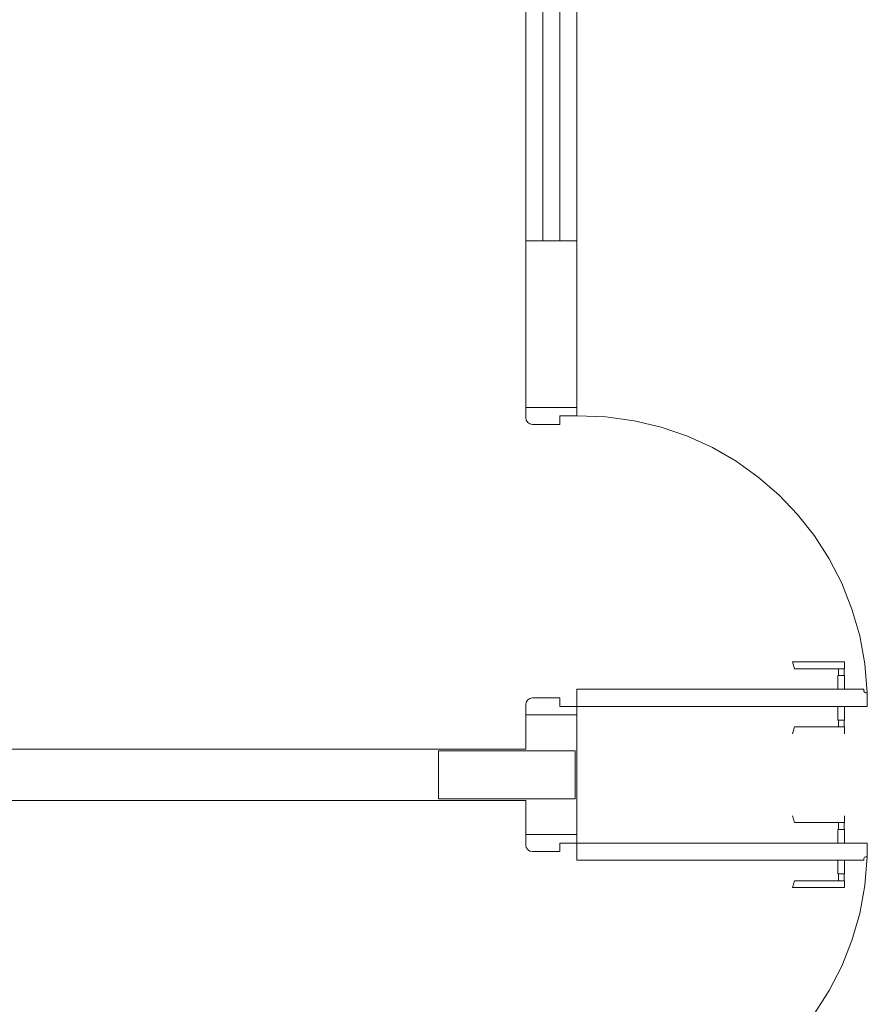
# Model space of a CAD drawing. Header units: feet. Extents: x 8 to 127, y 6 to 90.
# Tile 28 of 256: x 29.6 to 30.84, y 53.54 to 54.98. Entities that reach past the tile are written whole.
import ezdxf

# ---------------------------------------------------------------- set-up
doc = ezdxf.new("R2010")
doc.units = ezdxf.units.FT
doc.header["$MEASUREMENT"] = 0
doc.linetypes.add('HIDDENX2', pattern=[1.905, 1.27, -0.635])
for name, color, linetype in [('Alvenaria', 7, 'Continuous'), ('Esquadria', 250, 'Continuous'), ('ESQUADRIAS', 252, 'Continuous'), ('FINA', 7, 'Continuous'), ('Projeção', 252, 'HIDDENX2')]:
    doc.layers.add(name, color=color, linetype=linetype)

msp = doc.modelspace()

# ---------------------------------------------------------------- linework, layer by layer
at = {"layer": 'Alvenaria', "lineweight": 5}
for p, q in [((30.3402, 54.4145), (30.3402, 54.6582)), ((30.3402, 54.6582), (30.4152, 54.6582)), ((30.4152, 54.6582), (30.4152, 54.4145)), ((30.4152, 54.4145), (30.3402, 54.4145)), ((30.3402, 53.9145), (30.3402, 53.9645)), ((30.3402, 53.9645), (30.4152, 53.9645)), ((30.4152, 53.9645), (30.4152, 53.7895)), ((27.6902, 53.9145), (30.3402, 53.9145)), ((30.3402, 53.8395), (27.6902, 53.8395)), ((30.3402, 53.7895), (30.3402, 53.8395)), ((30.4152, 53.7895), (30.3402, 53.7895))]:
    msp.add_line(p, q, dxfattribs=at)
at = {"layer": 'Esquadria', "lineweight": 5}
for p, q in [((30.3402, 54.4145), (30.3402, 54.3995)), ((30.4152, 54.402), (30.4152, 54.4145)), ((30.3902, 54.402), (30.4152, 54.402)), ((30.3902, 54.3895), (30.3902, 54.402)), ((30.3502, 54.3895), (30.3902, 54.3895)), ((30.807, 54.042), (30.7306, 54.042)), ((30.7334, 54.032), (30.7306, 54.042)), ((30.807, 54.032), (30.7334, 54.032)), ((30.7978, 54.022), (30.7978, 54.032)), ((30.8063, 54.022), (30.8063, 54.032)), ((30.807, 54.032), (30.807, 54.042)), ((30.797, 54.002), (30.797, 54.022)), ((30.797, 54.022), (30.807, 54.022)), ((30.807, 54.002), (30.807, 54.022)), ((30.3502, 53.9895), (30.3902, 53.9895)), ((30.3902, 53.9895), (30.3902, 53.977)), ((30.4152, 53.977), (30.4152, 54.002)), ((30.4152, 54.002), (30.8352, 54.002)), ((30.8352, 54.002), (30.8352, 53.9995)), ((30.8377, 53.997), (30.8402, 53.997)), ((30.8402, 53.997), (30.8402, 53.977)), ((30.3402, 53.9645), (30.3402, 53.9795)), ((30.3902, 53.977), (30.4152, 53.977)), ((30.4152, 53.977), (30.4152, 53.9645)), ((30.8402, 53.977), (30.4152, 53.977)), ((30.797, 53.977), (30.797, 53.957)), ((30.807, 53.977), (30.807, 53.957)), ((30.7334, 53.947), (30.7306, 53.937)), ((30.807, 53.947), (30.7334, 53.947)), ((30.797, 53.957), (30.807, 53.957)), ((30.7978, 53.957), (30.7978, 53.947)), ((30.8063, 53.957), (30.8063, 53.947)), ((30.807, 53.947), (30.807, 53.937)), ((30.7334, 53.807), (30.7306, 53.817)), ((30.807, 53.807), (30.807, 53.817)), ((30.807, 53.807), (30.7334, 53.807)), ((30.7978, 53.797), (30.7978, 53.807)), ((30.8063, 53.797), (30.8063, 53.807)), ((30.3402, 53.7895), (30.3402, 53.7745)), ((30.4152, 53.777), (30.4152, 53.7895)), ((30.797, 53.777), (30.797, 53.797)), ((30.797, 53.797), (30.807, 53.797)), ((30.807, 53.777), (30.807, 53.797)), ((30.3902, 53.777), (30.4152, 53.777)), ((30.3902, 53.7645), (30.3902, 53.777)), ((30.4152, 53.777), (30.4152, 53.752)), ((30.8402, 53.777), (30.4152, 53.777)), ((30.8402, 53.757), (30.8402, 53.777)), ((30.3502, 53.7645), (30.3902, 53.7645)), ((30.4152, 53.752), (30.8352, 53.752)), ((30.797, 53.752), (30.797, 53.732)), ((30.807, 53.752), (30.807, 53.732)), ((30.8352, 53.752), (30.8352, 53.7545)), ((30.8377, 53.757), (30.8402, 53.757)), ((30.797, 53.732), (30.807, 53.732)), ((30.7978, 53.732), (30.7978, 53.722)), ((30.8063, 53.732), (30.8063, 53.722)), ((30.7334, 53.722), (30.7306, 53.712)), ((30.807, 53.722), (30.7334, 53.722)), ((30.807, 53.722), (30.807, 53.712)), ((30.807, 53.712), (30.7306, 53.712))]:
    msp.add_line(p, q, dxfattribs=at)
for centre, radius, start, end in [((30.3502, 54.3995), 0.01, 180, 270), ((30.3502, 53.9795), 0.01, 90, 180), ((30.8377, 53.9995), 0.0025, 180, 270), ((30.3502, 53.7745), 0.01, 180, 270), ((30.8377, 53.7545), 0.0025, 90, 180)]:
    msp.add_arc(centre, radius, start, end, dxfattribs=at)
at = {"layer": 'ESQUADRIAS', "lineweight": 5}
for p, q in [((30.3402, 54.6582), (30.3402, 55.4082)), ((30.3652, 54.6582), (30.3652, 55.4082)), ((30.3902, 54.6582), (30.3902, 55.4082)), ((30.4152, 54.6582), (30.4152, 55.4082))]:
    msp.add_line(p, q, dxfattribs=at)
at = {"layer": 'FINA', "linetype": 'Continuous', "lineweight": 5}
for p, q in [((30.4126, 53.9119), (30.2126, 53.9119)), ((30.2126, 53.9119), (30.2126, 53.8419)), ((30.4126, 53.8419), (30.4126, 53.9119)), ((30.2126, 53.8419), (30.4126, 53.8419))]:
    msp.add_line(p, q, dxfattribs=at)
at = {"layer": 'Projeção', "lineweight": 5}
for centre, start, end in [((30.4217, 53.9833), 1.8671, 90.8936), ((30.4217, 53.7706), 269.1064, 358.1329)]:
    msp.add_arc(centre, 0.4187, start, end, dxfattribs=at)

doc.saveas('drawing.dxf')
